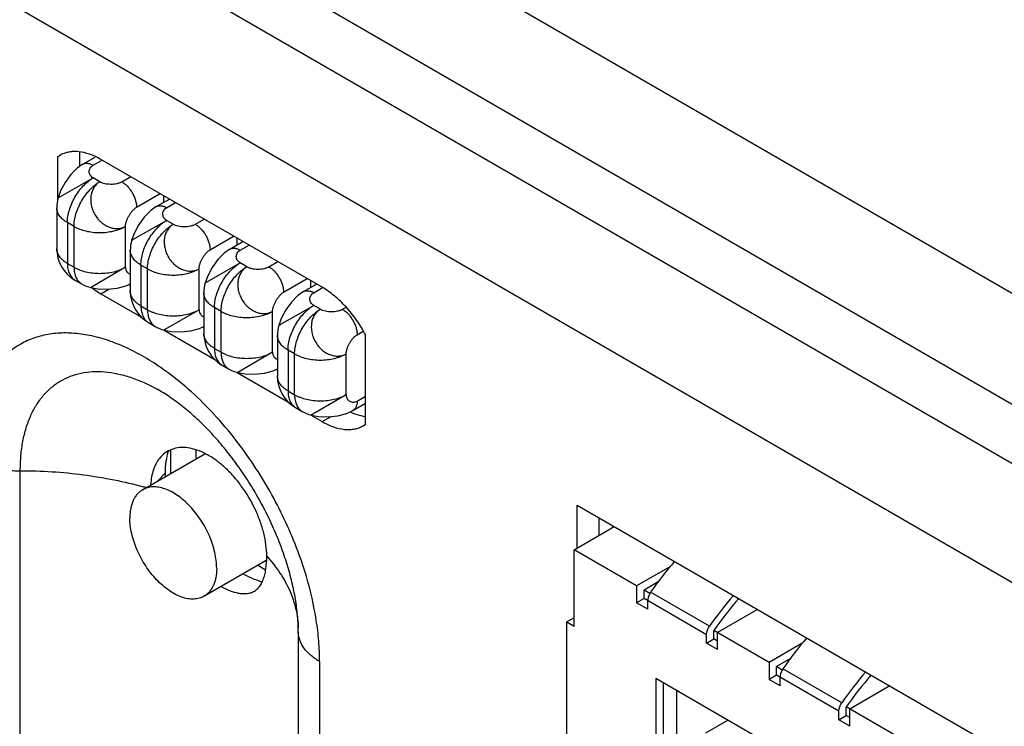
# Model space of a CAD drawing. Header units: inches. Extents: x 0 to 34, y 0 to 22.
# Tile 27 of 157: x 2.332 to 3.042, y 6.747 to 7.256. Entities that reach past the tile are written whole.
import ezdxf

# ---------------------------------------------------------------- set-up
doc = ezdxf.new("R2010")
doc.units = ezdxf.units.IN
doc.header["$LTSCALE"] = 1.87
doc.header["$MEASUREMENT"] = 0
doc.layers.get('0').update_dxf_attribs({"linetype": 'CONTINUOUS'})
doc.layers.add('02___PRT_ALL_AXES', color=7, linetype='CONTINUOUS')

msp = doc.modelspace()

# ---------------------------------------------------------------- linework, layer by layer
at = {"color": 7, "linetype": 'CONTINUOUS'}
for p, q in [((2.2327, 7.52912), (3.73354, 6.66263)), ((2.21245, 7.46098), (3.71329, 6.59449)), ((2.37702, 7.15178), (2.38594, 7.15693)), ((2.38452, 7.15104), (2.39054, 7.15452)), ((2.35924, 7.12749), (2.38452, 7.14186)), ((2.38929, 7.1391), (2.38452, 7.14186)), ((2.4052, 7.1391), (2.41161, 7.1428)), ((2.41581, 7.12073), (2.43283, 7.13055)), ((2.43005, 7.12117), (2.43957, 7.12666)), ((2.43543, 7.12427), (2.43543, 7.12905)), ((2.43755, 7.12042), (2.44396, 7.12412)), ((2.35827, 7.12042), (2.35827, 7.09103)), ((2.36596, 7.10971), (2.36596, 7.08031)), ((2.37073, 7.10695), (2.36596, 7.10971)), ((2.41325, 7.09744), (2.43755, 7.11124)), ((2.44232, 7.10848), (2.43755, 7.11124)), ((2.45823, 7.10848), (2.46465, 7.11218)), ((2.37073, 7.07756), (2.37073, 7.10695)), ((2.40785, 7.07756), (2.40785, 7.10695)), ((2.41227, 7.09686), (2.41325, 7.09744)), ((2.41227, 7.09686), (2.41227, 7.09687)), ((2.46884, 7.09011), (2.48586, 7.09994)), ((2.48308, 7.09055), (2.4926, 7.09604)), ((2.48846, 7.09365), (2.48846, 7.09843)), ((2.4113, 7.0898), (2.4113, 7.06041)), ((2.49058, 7.0898), (2.497, 7.09351)), ((2.36596, 7.08031), (2.37073, 7.07756)), ((2.46628, 7.06682), (2.49058, 7.08062)), ((2.49536, 7.07786), (2.49058, 7.08062)), ((2.51127, 7.07786), (2.51768, 7.08157)), ((2.40785, 7.07756), (2.38375, 7.06341)), ((2.41899, 7.07909), (2.41899, 7.04969)), ((2.42376, 7.07633), (2.41899, 7.07909)), ((2.42376, 7.04694), (2.42376, 7.07633)), ((2.46089, 7.04694), (2.46089, 7.07633)), ((2.37139, 7.06829), (2.37617, 7.06554)), ((2.4653, 7.06625), (2.46628, 7.06682)), ((2.4653, 7.06625), (2.46531, 7.06625)), ((2.52187, 7.05949), (2.53889, 7.06932)), ((2.53612, 7.05993), (2.54564, 7.06542)), ((2.5415, 7.06303), (2.5415, 7.06781)), ((2.38277, 7.06285), (2.38276, 7.06285)), ((2.38375, 7.06341), (2.38277, 7.06285)), ((2.46433, 7.05919), (2.46434, 7.02979)), ((2.54362, 7.05919), (2.54989, 7.06281)), ((2.41899, 7.04969), (2.42376, 7.04694)), ((2.46089, 7.04694), (2.43679, 7.03279)), ((2.47202, 7.04847), (2.47202, 7.01908)), ((2.4768, 7.04571), (2.47202, 7.04847)), ((2.4768, 7.01632), (2.4768, 7.04571)), ((2.51392, 7.01632), (2.51392, 7.04571)), ((2.51932, 7.0362), (2.54362, 7.05)), ((2.54839, 7.04725), (2.54362, 7.05)), ((2.5643, 7.04725), (2.56669, 7.04862)), ((2.42443, 7.03768), (2.4292, 7.03492)), ((2.43679, 7.03279), (2.4358, 7.03223)), ((2.4358, 7.03223), (2.4358, 7.03223)), ((2.51834, 7.03563), (2.51932, 7.0362)), ((2.51834, 7.03563), (2.51834, 7.03563)), ((2.57491, 7.02887), (2.57933, 7.03143)), ((2.51737, 7.02857), (2.51737, 6.99917)), ((2.47202, 7.01908), (2.4768, 7.01632)), ((2.51392, 7.01632), (2.48884, 7.00161)), ((2.52506, 7.01785), (2.52506, 6.98846)), ((2.52983, 7.0151), (2.52506, 7.01785)), ((2.52983, 6.9857), (2.52983, 7.0151)), ((2.56695, 6.9857), (2.56695, 7.0151)), ((2.47746, 7.00706), (2.48223, 7.0043)), ((2.52506, 6.98846), (2.52983, 6.9857)), ((2.56695, 6.9857), (2.54285, 6.97155)), ((2.57491, 6.98111), (2.58106, 6.98466)), ((2.53049, 6.97644), (2.53527, 6.97369)), ((2.5718, 6.97424), (2.58106, 6.97959)), ((2.54187, 6.97099), (2.54186, 6.97099)), ((2.54285, 6.97155), (2.54187, 6.97099)), ((2.44023, 6.94515), (2.43971, 6.94545)), ((2.44023, 6.94584), (2.44023, 6.92878)), ((2.42017, 6.9172), (2.46497, 6.94307)), ((2.74944, 6.88439), (2.74944, 6.89693)), ((2.7314, 6.87397), (2.76031, 6.89066)), ((2.75898, 6.89142), (2.75898, 6.8899)), ((2.7314, 6.81886), (2.7314, 6.87397)), ((2.77648, 6.84795), (2.7314, 6.87397)), ((2.46446, 6.84049), (2.50943, 6.86645)), ((2.50876, 6.85925), (2.50312, 6.86276)), ((2.80084, 6.86201), (2.77648, 6.84795)), ((2.77648, 6.84795), (2.77648, 6.8357)), ((2.79244, 6.85104), (2.78179, 6.84489)), ((2.78179, 6.83876), (2.77648, 6.8357)), ((2.78179, 6.83876), (2.78179, 6.84489)), ((2.78603, 6.84244), (2.78179, 6.84489)), ((2.82686, 6.81274), (2.78179, 6.83876)), ((2.82899, 6.81886), (2.78656, 6.84336)), ((2.78444, 6.83111), (2.77648, 6.8357)), ((2.78444, 6.83111), (2.78444, 6.83723)), ((2.86372, 6.83096), (2.83482, 6.81427)), ((2.7314, 6.82498), (2.7261, 6.82192)), ((2.72611, 6.17893), (2.7261, 6.82192)), ((2.7261, 6.82192), (2.7314, 6.81886)), ((2.82686, 6.80661), (2.82686, 6.81274)), ((2.82686, 6.80661), (2.83217, 6.80968)), ((2.83217, 6.80968), (2.83217, 6.8158)), ((2.87194, 6.79284), (2.83217, 6.8158)), ((2.83482, 6.80814), (2.83217, 6.80968)), ((2.83482, 6.80202), (2.83482, 6.81427)), ((2.83482, 6.80202), (2.82686, 6.80661)), ((2.8963, 6.8069), (2.87194, 6.79284)), ((2.8879, 6.79593), (2.87725, 6.78977)), ((2.87194, 6.79284), (2.87194, 6.78059)), ((2.87725, 6.78365), (2.87725, 6.78977)), ((2.88149, 6.78732), (2.87725, 6.78977)), ((2.92445, 6.76375), (2.88202, 6.78824)), ((2.79027, 6.7812), (2.79027, 6.48236)), ((2.94672, 6.69088), (2.79027, 6.7812)), ((2.87725, 6.78365), (2.87194, 6.78059)), ((2.92232, 6.75762), (2.87725, 6.78365)), ((2.8799, 6.776), (2.8799, 6.78212)), ((2.79558, 6.77814), (2.79558, 6.48542)), ((2.8799, 6.776), (2.87194, 6.78059)), ((2.95918, 6.77584), (2.93028, 6.75916)), ((2.80512, 6.77263), (2.80512, 6.48573)), ((2.92763, 6.75456), (2.92763, 6.76069)), ((3.01248, 6.7117), (2.92763, 6.76069)), ((2.92232, 6.7515), (2.92232, 6.75762)), ((2.92232, 6.7515), (2.92763, 6.75456)), ((2.93028, 6.75303), (2.92763, 6.75456)), ((2.93028, 6.74691), (2.93028, 6.75916)), ((2.82633, 6.74201), (2.84224, 6.75119)), ((2.93028, 6.74691), (2.92232, 6.7515))]:
    msp.add_line(p, q, dxfattribs=at)
at = {"color": 3, "linetype": 'CONTINUOUS'}
for p, q in [((2.06602, 7.50277), (3.68387, 6.56873)), ((2.02889, 7.43848), (3.64675, 6.50443)), ((2.73353, 6.8752), (2.73353, 6.90612)), ((2.73353, 6.90612), (3.04112, 6.72853))]:
    msp.add_line(p, q, dxfattribs=at)
at = {"color": 7, "linetype": 'CONTINUOUS'}
for points in [[(2.37703, 7.15179), (2.37305, 7.149), (2.36841, 7.14432), (2.36429, 7.13858), (2.36106, 7.13247), (2.35924, 7.12749)], [(2.43006, 7.12117), (2.42608, 7.11837), (2.42143, 7.11369), (2.41732, 7.10795), (2.41409, 7.10185), (2.41226, 7.09684)], [(2.48309, 7.09055), (2.47911, 7.08775), (2.47447, 7.08307), (2.47035, 7.07733), (2.46713, 7.07123), (2.4653, 7.06622)], [(2.38274, 7.06285), (2.38799, 7.06194), (2.3949, 7.06168), (2.40193, 7.06238), (2.4083, 7.06406), (2.4113, 7.06545)], [(2.53613, 7.05993), (2.53215, 7.05713), (2.5275, 7.05245), (2.52339, 7.04672), (2.52016, 7.04061), (2.51833, 7.0356)], [(2.43577, 7.03224), (2.44103, 7.03132), (2.44794, 7.03106), (2.45496, 7.03176), (2.46133, 7.03344), (2.46434, 7.03483)], [(2.48883, 7.00161), (2.49406, 7.0007), (2.50099, 7.00044), (2.50801, 7.00114), (2.51438, 7.00282), (2.51737, 7.00421)], [(2.54184, 6.971), (2.54709, 6.97008), (2.554, 6.96982), (2.56103, 6.97052), (2.5674, 6.9722), (2.57181, 6.97425)]]:
    msp.add_lwpolyline(points, dxfattribs=at)
for centre, radius, start, end in [((2.38456, 7.12042), 0.02629, 164.35262, 179.98933), ((2.43755, 7.0898), 0.02625, 164.32978, 180.0006), ((2.38452, 7.09103), 0.02625, 180.00013, 240.00226), ((2.38929, 7.08827), 0.02625, 240.00059, 255.67126), ((2.49058, 7.05919), 0.02625, 164.32978, 180.0006), ((2.43755, 7.06041), 0.02625, 179.99888, 240.00101), ((2.44232, 7.05765), 0.02625, 240.00059, 255.67126), ((2.49058, 7.02979), 0.02625, 179.99888, 240.00101), ((2.54362, 7.02857), 0.02625, 164.32978, 180.0006), ((2.49537, 7.02707), 0.02629, 240.01181, 255.64842), ((2.54362, 6.99917), 0.02625, 179.99888, 240.00101), ((2.54839, 6.99642), 0.02625, 240.00059, 255.67126), ((2.52352, 6.94512), 0.06497, 179.50933, 180.00112), ((2.52976, 6.94522), 0.0712, 180.08034, 184.47595), ((2.99734, 6.69766), 0.25624, 139.04319, 145.34702), ((3.04271, 6.67088), 0.25995, 139.08829, 145.30191), ((3.0318, 6.67789), 0.24264, 138.43723, 145.3633), ((3.0928, 6.64255), 0.25624, 139.04319, 145.34702), ((3.13817, 6.61577), 0.25995, 139.08829, 145.30191), ((3.12726, 6.62278), 0.24264, 138.43723, 145.3633)]:
    msp.add_arc(centre, radius, start, end, dxfattribs=at)
for points, knots in [([(2.37703, 7.15179), (2.37727, 7.15193), (2.37779, 7.15217), (2.37864, 7.15241), (2.37954, 7.1525), (2.38048, 7.15247), (2.38147, 7.1523), (2.38285, 7.1519), (2.38386, 7.15142), (2.38452, 7.15104)], [0, 0, 0, 0, 0.108038, 0.218127, 0.332118, 0.451527, 0.5775, 0.710763, 1, 1, 1, 1]), ([(2.38452, 7.14186), (2.38407, 7.14212), (2.38327, 7.14272), (2.38235, 7.14387), (2.3818, 7.14513), (2.38161, 7.14646), (2.38179, 7.14778), (2.38234, 7.14905), (2.38326, 7.15018), (2.38407, 7.15078), (2.38452, 7.15104)], [0, 0, 0, 0, 0.137953, 0.264655, 0.384248, 0.500322, 0.6162, 0.735342, 0.861721, 1, 1, 1, 1]), ([(2.36596, 7.10971), (2.36596, 7.11042), (2.36602, 7.11189), (2.36639, 7.11492), (2.3673, 7.11883), (2.36901, 7.1235), (2.37131, 7.12805), (2.3741, 7.13231), (2.37728, 7.13613), (2.38021, 7.13887), (2.38266, 7.14071), (2.3839, 7.1415), (2.38452, 7.14186)], [0, 0, 0, 0, 0.055816, 0.114209, 0.237374, 0.366995, 0.499998, 0.633001, 0.762622, 0.885789, 0.944183, 1, 1, 1, 1]), ([(2.37073, 7.10695), (2.37073, 7.10767), (2.37079, 7.10914), (2.37116, 7.11217), (2.37207, 7.11608), (2.37379, 7.12074), (2.37608, 7.12529), (2.37888, 7.12956), (2.38206, 7.13338), (2.38499, 7.13612), (2.38743, 7.13795), (2.38867, 7.13874), (2.38929, 7.1391)], [0, 0, 0, 0, 0.055817, 0.114211, 0.237377, 0.366997, 0.5, 0.633003, 0.762623, 0.885789, 0.944183, 1, 1, 1, 1]), ([(2.38929, 7.1391), (2.38888, 7.13884), (2.38807, 7.13829), (2.38696, 7.13732), (2.38595, 7.13621), (2.38507, 7.13498), (2.38431, 7.13364), (2.38348, 7.1317), (2.38295, 7.12959), (2.38276, 7.12741), (2.38276, 7.126), (2.38283, 7.12486), (2.38294, 7.12371), (2.38315, 7.12226), (2.38349, 7.12082), (2.38384, 7.11969), (2.38425, 7.11856), (2.38485, 7.11719), (2.38571, 7.1156), (2.38666, 7.11406), (2.38755, 7.11285), (2.38832, 7.11193), (2.38912, 7.11106), (2.3902, 7.11005), (2.39157, 7.10896), (2.39299, 7.10798), (2.39446, 7.10714), (2.39646, 7.10622), (2.39903, 7.10548), (2.40215, 7.10527), (2.40467, 7.10565), (2.40654, 7.10628), (2.40743, 7.10671), (2.40785, 7.10695)], [0, 0, 0, 0, 0.027735, 0.055801, 0.084186, 0.112956, 0.14222, 0.172066, 0.233418, 0.265006, 0.297252, 0.313624, 0.330146, 0.363542, 0.397284, 0.414264, 0.431314, 0.465604, 0.500068, 0.534528, 0.568815, 0.585866, 0.602849, 0.636593, 0.669981, 0.702862, 0.735118, 0.766729, 0.828086, 0.887059, 0.944051, 0.972108, 1, 1, 1, 1]), ([(2.38929, 7.1391), (2.38955, 7.13896), (2.39009, 7.13871), (2.39129, 7.13826), (2.39295, 7.13785), (2.39507, 7.13755), (2.39729, 7.13744), (2.3995, 7.13753), (2.40129, 7.13778), (2.40264, 7.13808), (2.40357, 7.13836), (2.40442, 7.13869), (2.40495, 7.13896), (2.4052, 7.1391)], [0, 0, 0, 0, 0.053135, 0.109967, 0.233095, 0.365513, 0.502506, 0.639103, 0.770382, 0.832613, 0.891878, 0.947766, 1, 1, 1, 1]), ([(2.4052, 7.1391), (2.40593, 7.13868), (2.40736, 7.13768), (2.40933, 7.13583), (2.41115, 7.13365), (2.41275, 7.13121), (2.41406, 7.12861), (2.41504, 7.12594), (2.41565, 7.12331), (2.41581, 7.12157), (2.41581, 7.12073)], [0, 0, 0, 0, 0.114154, 0.237325, 0.366975, 0.5, 0.633024, 0.762674, 0.885845, 1, 1, 1, 1]), ([(2.36596, 7.10971), (2.36537, 7.11005), (2.36424, 7.11076), (2.3627, 7.11195), (2.36137, 7.11323), (2.36025, 7.11458), (2.35938, 7.11598), (2.35874, 7.11743), (2.35835, 7.11892), (2.35827, 7.11992), (2.35827, 7.12042)], [0, 0, 0, 0, 0.148479, 0.289471, 0.42275, 0.548657, 0.667995, 0.781932, 0.891988, 1, 1, 1, 1]), ([(2.40785, 7.10695), (2.40786, 7.10724), (2.4079, 7.10783), (2.40804, 7.10874), (2.40827, 7.1097), (2.40868, 7.11103), (2.40936, 7.11271), (2.41039, 7.11469), (2.41158, 7.11657), (2.4127, 7.118), (2.41364, 7.11901), (2.41435, 7.11968), (2.41507, 7.12026), (2.41556, 7.12059), (2.41581, 7.12073)], [0, 0, 0, 0, 0.052566, 0.108908, 0.168689, 0.23145, 0.36368, 0.500875, 0.637934, 0.769771, 0.832258, 0.891728, 0.947745, 1, 1, 1, 1]), ([(2.43006, 7.12117), (2.43031, 7.12131), (2.43083, 7.12155), (2.43167, 7.12179), (2.43257, 7.12189), (2.43352, 7.12185), (2.4345, 7.12169), (2.43588, 7.12128), (2.43689, 7.1208), (2.43755, 7.12042)], [0, 0, 0, 0, 0.108037, 0.218127, 0.332118, 0.451527, 0.577501, 0.710764, 1, 1, 1, 1]), ([(2.43755, 7.11124), (2.43711, 7.11151), (2.43632, 7.11212), (2.43542, 7.11327), (2.43487, 7.11453), (2.43468, 7.11585), (2.43485, 7.11718), (2.43538, 7.11843), (2.43629, 7.11957), (2.4371, 7.12016), (2.43755, 7.12042)], [0, 0, 0, 0, 0.137503, 0.264517, 0.384599, 0.500932, 0.616691, 0.735456, 0.861529, 1, 1, 1, 1]), ([(2.41899, 7.07909), (2.41899, 7.0798), (2.41905, 7.08127), (2.41942, 7.08431), (2.42033, 7.08821), (2.42205, 7.09288), (2.42434, 7.09743), (2.42714, 7.10169), (2.43032, 7.10551), (2.43325, 7.10825), (2.43569, 7.11009), (2.43693, 7.11088), (2.43755, 7.11124)], [0, 0, 0, 0, 0.055817, 0.114211, 0.237377, 0.366997, 0.5, 0.633003, 0.762623, 0.885789, 0.944183, 1, 1, 1, 1]), ([(2.42376, 7.07633), (2.42376, 7.07705), (2.42383, 7.07852), (2.42419, 7.08155), (2.4251, 7.08546), (2.42682, 7.09012), (2.42912, 7.09467), (2.43191, 7.09894), (2.43509, 7.10276), (2.43802, 7.1055), (2.44046, 7.10733), (2.4417, 7.10812), (2.44232, 7.10848)], [0, 0, 0, 0, 0.055817, 0.114211, 0.237377, 0.366997, 0.5, 0.633003, 0.762623, 0.885789, 0.944183, 1, 1, 1, 1]), ([(2.44232, 7.10848), (2.44191, 7.10823), (2.44111, 7.10767), (2.43999, 7.1067), (2.43899, 7.10559), (2.4381, 7.10436), (2.43735, 7.10302), (2.43651, 7.10108), (2.43598, 7.09898), (2.43579, 7.09679), (2.43579, 7.09538), (2.43586, 7.09425), (2.43597, 7.09309), (2.43618, 7.09164), (2.43652, 7.0902), (2.43687, 7.08907), (2.43728, 7.08795), (2.43789, 7.08657), (2.43874, 7.08498), (2.43969, 7.08344), (2.44058, 7.08223), (2.44135, 7.08131), (2.44216, 7.08044), (2.44323, 7.07943), (2.4446, 7.07834), (2.44602, 7.07736), (2.44749, 7.07652), (2.44949, 7.0756), (2.45207, 7.07487), (2.45518, 7.07465), (2.4577, 7.07503), (2.45958, 7.07567), (2.46046, 7.07609), (2.46089, 7.07633)], [0, 0, 0, 0, 0.027735, 0.055801, 0.084186, 0.112956, 0.14222, 0.172066, 0.233418, 0.265006, 0.297252, 0.313624, 0.330146, 0.363542, 0.397284, 0.414264, 0.431314, 0.465604, 0.500068, 0.534528, 0.568815, 0.585866, 0.602849, 0.636593, 0.669981, 0.702862, 0.735118, 0.766729, 0.828086, 0.887059, 0.944051, 0.972108, 1, 1, 1, 1]), ([(2.44232, 7.10848), (2.44258, 7.10834), (2.44312, 7.10809), (2.44432, 7.10764), (2.44598, 7.10723), (2.44811, 7.10693), (2.45032, 7.10683), (2.45254, 7.10692), (2.45433, 7.10716), (2.45567, 7.10747), (2.4566, 7.10774), (2.45746, 7.10807), (2.45799, 7.10834), (2.45823, 7.10848)], [0, 0, 0, 0, 0.053135, 0.109967, 0.233095, 0.365513, 0.502506, 0.639103, 0.770382, 0.832613, 0.891878, 0.947766, 1, 1, 1, 1]), ([(2.45823, 7.10848), (2.45896, 7.10806), (2.46039, 7.10706), (2.46237, 7.10521), (2.46419, 7.10303), (2.46578, 7.10059), (2.46709, 7.09799), (2.46808, 7.09533), (2.46869, 7.09269), (2.46884, 7.09095), (2.46884, 7.09011)], [0, 0, 0, 0, 0.114154, 0.237325, 0.366975, 0.5, 0.633024, 0.762674, 0.885845, 1, 1, 1, 1]), ([(2.37073, 7.10695), (2.37135, 7.10659), (2.37266, 7.10591), (2.37546, 7.10471), (2.3793, 7.10355), (2.3842, 7.1027), (2.38929, 7.10241), (2.39438, 7.1027), (2.39928, 7.10355), (2.40312, 7.10471), (2.40593, 7.10591), (2.40723, 7.10659), (2.40785, 7.10695)], [0, 0, 0, 0, 0.055816, 0.114208, 0.237374, 0.366994, 0.499998, 0.633001, 0.762622, 0.885789, 0.944183, 1, 1, 1, 1]), ([(2.36596, 7.08031), (2.36537, 7.08065), (2.36424, 7.08137), (2.3627, 7.08256), (2.36137, 7.08384), (2.36025, 7.08518), (2.35938, 7.08659), (2.35874, 7.08804), (2.35835, 7.08953), (2.35827, 7.09053), (2.35827, 7.09103)], [0, 0, 0, 0, 0.148479, 0.289471, 0.42275, 0.548657, 0.667995, 0.781932, 0.891988, 1, 1, 1, 1]), ([(2.41899, 7.07909), (2.4184, 7.07943), (2.41727, 7.08014), (2.41573, 7.08134), (2.4144, 7.08261), (2.41329, 7.08396), (2.41241, 7.08536), (2.41177, 7.08682), (2.41139, 7.0883), (2.4113, 7.08931), (2.4113, 7.0898)], [0, 0, 0, 0, 0.148479, 0.289468, 0.422745, 0.548653, 0.667992, 0.781931, 0.891987, 1, 1, 1, 1]), ([(2.46089, 7.07633), (2.46089, 7.07662), (2.46093, 7.07721), (2.46108, 7.07813), (2.4613, 7.07908), (2.46171, 7.08041), (2.4624, 7.0821), (2.46342, 7.08407), (2.46461, 7.08595), (2.46573, 7.08738), (2.46668, 7.0884), (2.46738, 7.08906), (2.4681, 7.08964), (2.46859, 7.08997), (2.46884, 7.09011)], [0, 0, 0, 0, 0.052566, 0.108908, 0.168689, 0.23145, 0.36368, 0.500875, 0.637934, 0.769771, 0.832258, 0.891728, 0.947745, 1, 1, 1, 1]), ([(2.48309, 7.09055), (2.48334, 7.09069), (2.48386, 7.09094), (2.48471, 7.09117), (2.4856, 7.09127), (2.48655, 7.09123), (2.48753, 7.09107), (2.48892, 7.09066), (2.48993, 7.09018), (2.49058, 7.0898)], [0, 0, 0, 0, 0.108037, 0.218127, 0.332118, 0.451527, 0.577501, 0.710764, 1, 1, 1, 1]), ([(2.49058, 7.08062), (2.49015, 7.08089), (2.48936, 7.08151), (2.48846, 7.08265), (2.48791, 7.08391), (2.48771, 7.08524), (2.48788, 7.08656), (2.48842, 7.08782), (2.48933, 7.08895), (2.49014, 7.08955), (2.49058, 7.0898)], [0, 0, 0, 0, 0.137503, 0.264517, 0.384599, 0.500932, 0.616691, 0.735456, 0.861529, 1, 1, 1, 1]), ([(2.36596, 7.08031), (2.36596, 7.07963), (2.36601, 7.0783), (2.36627, 7.07637), (2.36671, 7.07457), (2.36732, 7.07294), (2.3681, 7.07147), (2.36904, 7.0702), (2.37014, 7.06912), (2.37096, 7.06854), (2.37139, 7.06829)], [0, 0, 0, 0, 0.148479, 0.289468, 0.422744, 0.548653, 0.667992, 0.78193, 0.891987, 1, 1, 1, 1]), ([(2.47202, 7.04847), (2.47202, 7.04919), (2.47209, 7.05066), (2.47245, 7.05369), (2.47336, 7.0576), (2.47508, 7.06226), (2.47738, 7.06681), (2.48017, 7.07108), (2.48335, 7.07489), (2.48628, 7.07764), (2.48872, 7.07947), (2.48996, 7.08026), (2.49058, 7.08062)], [0, 0, 0, 0, 0.055817, 0.114211, 0.237377, 0.366997, 0.5, 0.633003, 0.762623, 0.885789, 0.944183, 1, 1, 1, 1]), ([(2.37073, 7.07756), (2.37135, 7.0772), (2.37266, 7.07652), (2.37546, 7.07532), (2.3793, 7.07415), (2.3842, 7.07331), (2.38929, 7.07302), (2.39438, 7.07331), (2.39928, 7.07415), (2.40312, 7.07532), (2.40593, 7.07652), (2.40723, 7.0772), (2.40785, 7.07756)], [0, 0, 0, 0, 0.055817, 0.11421, 0.237377, 0.366997, 0.5, 0.633003, 0.762623, 0.885789, 0.944183, 1, 1, 1, 1]), ([(2.37073, 7.07756), (2.37073, 7.07687), (2.37079, 7.07554), (2.37105, 7.07361), (2.37149, 7.07182), (2.3721, 7.07018), (2.37288, 7.06872), (2.37382, 7.06744), (2.37491, 7.06636), (2.37574, 7.06579), (2.37617, 7.06554)], [0, 0, 0, 0, 0.148479, 0.289468, 0.422744, 0.548653, 0.667992, 0.78193, 0.891987, 1, 1, 1, 1]), ([(2.40785, 7.07756), (2.40787, 7.07695), (2.40805, 7.0758), (2.40868, 7.0745), (2.40935, 7.07366), (2.40993, 7.07314), (2.41058, 7.07271), (2.41105, 7.0725), (2.41129, 7.07242)], [0, 0, 0, 0, 0.275302, 0.527198, 0.647786, 0.766051, 0.883078, 1, 1, 1, 1]), ([(2.42376, 7.07633), (2.42438, 7.07597), (2.42569, 7.07529), (2.4285, 7.0741), (2.43234, 7.07293), (2.43724, 7.07208), (2.44232, 7.0718), (2.44741, 7.07208), (2.45231, 7.07293), (2.45615, 7.0741), (2.45896, 7.07529), (2.46026, 7.07597), (2.46089, 7.07633)], [0, 0, 0, 0, 0.055816, 0.114208, 0.237374, 0.366994, 0.499998, 0.633001, 0.762622, 0.885789, 0.944183, 1, 1, 1, 1]), ([(2.4768, 7.04571), (2.4768, 7.04643), (2.47686, 7.0479), (2.47723, 7.05093), (2.47814, 7.05484), (2.47985, 7.05951), (2.48215, 7.06406), (2.48494, 7.06832), (2.48812, 7.07214), (2.49105, 7.07488), (2.4935, 7.07671), (2.49474, 7.0775), (2.49536, 7.07786)], [0, 0, 0, 0, 0.055816, 0.114209, 0.237374, 0.366995, 0.499998, 0.633001, 0.762622, 0.885789, 0.944183, 1, 1, 1, 1]), ([(2.49536, 7.07786), (2.49494, 7.07762), (2.49413, 7.07706), (2.49264, 7.07576), (2.49105, 7.07377), (2.48968, 7.07096), (2.48903, 7.06836), (2.48882, 7.06617), (2.48882, 7.06448), (2.48895, 7.06276), (2.48921, 7.06102), (2.48955, 7.05959), (2.48991, 7.05846), (2.49031, 7.05733), (2.49092, 7.05596), (2.49177, 7.05436), (2.49272, 7.05282), (2.49361, 7.05161), (2.49438, 7.05069), (2.49519, 7.04982), (2.49627, 7.04882), (2.49741, 7.04791), (2.49836, 7.04723), (2.49931, 7.04661), (2.50053, 7.0459), (2.50252, 7.04498), (2.5046, 7.04438), (2.5067, 7.04413), (2.50824, 7.04412), (2.50975, 7.04427), (2.51121, 7.04459), (2.51261, 7.04507), (2.51349, 7.04548), (2.51392, 7.04571)], [0, 0, 0, 0, 0.027892, 0.055949, 0.11294, 0.171913, 0.233271, 0.264881, 0.297137, 0.330019, 0.363407, 0.397151, 0.414134, 0.431185, 0.465471, 0.499932, 0.534396, 0.568686, 0.585736, 0.602716, 0.636458, 0.669854, 0.686376, 0.702748, 0.734994, 0.766582, 0.827934, 0.857779, 0.887044, 0.915814, 0.944199, 0.972265, 1, 1, 1, 1]), ([(2.49536, 7.07786), (2.49561, 7.07772), (2.49614, 7.07746), (2.49701, 7.07713), (2.49794, 7.07685), (2.4993, 7.07654), (2.50111, 7.07629), (2.50333, 7.07619), (2.50555, 7.07628), (2.50735, 7.07653), (2.5087, 7.07684), (2.50963, 7.07712), (2.51049, 7.07746), (2.51102, 7.07772), (2.51127, 7.07786)], [0, 0, 0, 0, 0.052566, 0.108908, 0.168688, 0.231449, 0.363679, 0.500875, 0.637934, 0.769771, 0.832258, 0.891728, 0.947745, 1, 1, 1, 1]), ([(2.51127, 7.07786), (2.51199, 7.07744), (2.51343, 7.07644), (2.5154, 7.07459), (2.51722, 7.07241), (2.51882, 7.06997), (2.52013, 7.06737), (2.52111, 7.06471), (2.52172, 7.06208), (2.52187, 7.06033), (2.52187, 7.05949)], [0, 0, 0, 0, 0.114154, 0.237325, 0.366975, 0.5, 0.633024, 0.762674, 0.885845, 1, 1, 1, 1]), ([(2.41899, 7.04969), (2.4184, 7.05003), (2.41727, 7.05075), (2.41573, 7.05194), (2.4144, 7.05322), (2.41329, 7.05456), (2.41241, 7.05597), (2.41177, 7.05742), (2.41139, 7.05891), (2.4113, 7.05991), (2.4113, 7.06041)], [0, 0, 0, 0, 0.148479, 0.289468, 0.422745, 0.548653, 0.667992, 0.781931, 0.891987, 1, 1, 1, 1]), ([(2.47202, 7.04847), (2.47143, 7.04881), (2.47031, 7.04953), (2.46876, 7.05072), (2.46743, 7.05199), (2.46632, 7.05334), (2.46544, 7.05475), (2.46481, 7.0562), (2.46442, 7.05768), (2.46434, 7.05869), (2.46434, 7.05919)], [0, 0, 0, 0, 0.148479, 0.289468, 0.422745, 0.548653, 0.667992, 0.781931, 0.891987, 1, 1, 1, 1]), ([(2.51392, 7.04571), (2.51393, 7.046), (2.51398, 7.0466), (2.51419, 7.04786), (2.51466, 7.04951), (2.51547, 7.0515), (2.51649, 7.05347), (2.51767, 7.05534), (2.51878, 7.05677), (2.51972, 7.05778), (2.52042, 7.05845), (2.52113, 7.05902), (2.52163, 7.05935), (2.52187, 7.05949)], [0, 0, 0, 0, 0.053136, 0.109967, 0.233096, 0.365514, 0.502507, 0.639103, 0.770383, 0.832613, 0.891878, 0.947766, 1, 1, 1, 1]), ([(2.53613, 7.05993), (2.53637, 7.06008), (2.53689, 7.06032), (2.53774, 7.06055), (2.53864, 7.06065), (2.53958, 7.06062), (2.54057, 7.06045), (2.54195, 7.06005), (2.54296, 7.05957), (2.54362, 7.05919)], [0, 0, 0, 0, 0.108037, 0.218127, 0.332118, 0.451527, 0.577501, 0.710764, 1, 1, 1, 1]), ([(2.54362, 7.05), (2.54318, 7.05027), (2.54239, 7.05089), (2.54149, 7.05203), (2.54094, 7.0533), (2.54075, 7.05462), (2.54091, 7.05594), (2.54145, 7.0572), (2.54236, 7.05833), (2.54317, 7.05893), (2.54362, 7.05919)], [0, 0, 0, 0, 0.137503, 0.264517, 0.384599, 0.500932, 0.616691, 0.735456, 0.861529, 1, 1, 1, 1]), ([(2.41899, 7.04969), (2.41899, 7.04901), (2.41905, 7.04768), (2.41931, 7.04575), (2.41975, 7.04396), (2.42036, 7.04232), (2.42114, 7.04086), (2.42208, 7.03958), (2.42317, 7.0385), (2.424, 7.03793), (2.42443, 7.03768)], [0, 0, 0, 0, 0.148479, 0.289471, 0.422749, 0.548657, 0.667994, 0.781932, 0.891987, 1, 1, 1, 1]), ([(2.42376, 7.04694), (2.42376, 7.04625), (2.42382, 7.04492), (2.42408, 7.04299), (2.42452, 7.0412), (2.42513, 7.03956), (2.42591, 7.0381), (2.42685, 7.03682), (2.42794, 7.03575), (2.42877, 7.03517), (2.4292, 7.03492)], [0, 0, 0, 0, 0.148479, 0.289468, 0.422744, 0.548653, 0.667992, 0.78193, 0.891987, 1, 1, 1, 1]), ([(2.42376, 7.04694), (2.42438, 7.04658), (2.42569, 7.0459), (2.4285, 7.0447), (2.43234, 7.04353), (2.43724, 7.04269), (2.44233, 7.0424), (2.44741, 7.04269), (2.45231, 7.04354), (2.45615, 7.0447), (2.45896, 7.0459), (2.46027, 7.04658), (2.46089, 7.04694)], [0, 0, 0, 0, 0.055817, 0.11421, 0.237377, 0.366997, 0.5, 0.633003, 0.762623, 0.885789, 0.944183, 1, 1, 1, 1]), ([(2.46089, 7.04694), (2.4609, 7.04634), (2.46109, 7.04518), (2.46171, 7.04388), (2.46239, 7.04304), (2.46297, 7.04252), (2.46361, 7.0421), (2.46408, 7.04189), (2.46432, 7.0418)], [0, 0, 0, 0, 0.275302, 0.527198, 0.647786, 0.766051, 0.883078, 1, 1, 1, 1]), ([(2.4768, 7.04571), (2.47742, 7.04535), (2.47872, 7.04468), (2.48153, 7.04348), (2.48537, 7.04231), (2.49027, 7.04146), (2.49536, 7.04118), (2.50045, 7.04146), (2.50534, 7.04231), (2.50919, 7.04348), (2.51199, 7.04468), (2.5133, 7.04536), (2.51392, 7.04571)], [0, 0, 0, 0, 0.055817, 0.11421, 0.237377, 0.366997, 0.5, 0.633003, 0.762623, 0.885789, 0.944183, 1, 1, 1, 1]), ([(2.52506, 7.01785), (2.52506, 7.01857), (2.52512, 7.02004), (2.52549, 7.02307), (2.5264, 7.02698), (2.52811, 7.03164), (2.53041, 7.03619), (2.5332, 7.04046), (2.53638, 7.04428), (2.53931, 7.04702), (2.54176, 7.04885), (2.543, 7.04964), (2.54362, 7.05)], [0, 0, 0, 0, 0.055817, 0.114211, 0.237377, 0.366997, 0.5, 0.633003, 0.762623, 0.885789, 0.944183, 1, 1, 1, 1]), ([(2.52983, 7.0151), (2.52983, 7.01581), (2.52989, 7.01728), (2.53026, 7.02031), (2.53117, 7.02422), (2.53289, 7.02889), (2.53518, 7.03344), (2.53797, 7.0377), (2.54116, 7.04152), (2.54409, 7.04426), (2.54653, 7.0461), (2.54777, 7.04689), (2.54839, 7.04725)], [0, 0, 0, 0, 0.055817, 0.114211, 0.237377, 0.366997, 0.5, 0.633003, 0.762623, 0.885789, 0.944183, 1, 1, 1, 1]), ([(2.54839, 7.04725), (2.54798, 7.04699), (2.54717, 7.04643), (2.54606, 7.04546), (2.54505, 7.04436), (2.54417, 7.04313), (2.54341, 7.04178), (2.54258, 7.03984), (2.54205, 7.03774), (2.54186, 7.03555), (2.54186, 7.03415), (2.54193, 7.03301), (2.54204, 7.03185), (2.54225, 7.0304), (2.54259, 7.02897), (2.54294, 7.02784), (2.54334, 7.02671), (2.54395, 7.02533), (2.54481, 7.02374), (2.54576, 7.02221), (2.54665, 7.02099), (2.54742, 7.02008), (2.54822, 7.01921), (2.5493, 7.01819), (2.55067, 7.0171), (2.55209, 7.01613), (2.55356, 7.01528), (2.55555, 7.01437), (2.55813, 7.01363), (2.56125, 7.01341), (2.56377, 7.01379), (2.56564, 7.01443), (2.56653, 7.01486), (2.56695, 7.0151)], [0, 0, 0, 0, 0.027735, 0.055801, 0.084186, 0.112956, 0.14222, 0.172066, 0.233418, 0.265006, 0.297252, 0.313624, 0.330146, 0.363542, 0.397284, 0.414264, 0.431314, 0.465604, 0.500068, 0.534528, 0.568815, 0.585866, 0.602849, 0.636593, 0.669981, 0.702862, 0.735118, 0.766729, 0.828086, 0.887059, 0.944051, 0.972108, 1, 1, 1, 1]), ([(2.54839, 7.04725), (2.54865, 7.04711), (2.54919, 7.04685), (2.55039, 7.04641), (2.55205, 7.04599), (2.55417, 7.04569), (2.55639, 7.04559), (2.5586, 7.04568), (2.56039, 7.04592), (2.56174, 7.04623), (2.56267, 7.04651), (2.56352, 7.04684), (2.56405, 7.0471), (2.5643, 7.04725)], [0, 0, 0, 0, 0.053135, 0.109967, 0.233095, 0.365513, 0.502506, 0.639103, 0.770382, 0.832613, 0.891878, 0.947766, 1, 1, 1, 1]), ([(2.5643, 7.04725), (2.56503, 7.04683), (2.56646, 7.04582), (2.56843, 7.04397), (2.57025, 7.04179), (2.57185, 7.03936), (2.57316, 7.03676), (2.57414, 7.03409), (2.57475, 7.03146), (2.57491, 7.02971), (2.57491, 7.02887)], [0, 0, 0, 0, 0.114154, 0.237325, 0.366975, 0.5, 0.633024, 0.762674, 0.885845, 1, 1, 1, 1]), ([(2.47202, 7.01908), (2.47143, 7.01942), (2.47031, 7.02013), (2.46876, 7.02132), (2.46743, 7.0226), (2.46632, 7.02395), (2.46544, 7.02535), (2.46481, 7.0268), (2.46442, 7.02829), (2.46434, 7.02929), (2.46434, 7.02979)], [0, 0, 0, 0, 0.148479, 0.289468, 0.422745, 0.548653, 0.667992, 0.781931, 0.891987, 1, 1, 1, 1]), ([(2.52506, 7.01785), (2.52447, 7.01819), (2.52334, 7.01891), (2.5218, 7.0201), (2.52047, 7.02137), (2.51935, 7.02272), (2.51848, 7.02413), (2.51784, 7.02558), (2.51745, 7.02707), (2.51737, 7.02807), (2.51737, 7.02857)], [0, 0, 0, 0, 0.148479, 0.289468, 0.422745, 0.548653, 0.667992, 0.781931, 0.891987, 1, 1, 1, 1]), ([(2.56695, 7.0151), (2.56696, 7.01538), (2.567, 7.01598), (2.56714, 7.01689), (2.56737, 7.01784), (2.56778, 7.01917), (2.56846, 7.02086), (2.56949, 7.02284), (2.57068, 7.02471), (2.5718, 7.02614), (2.57274, 7.02716), (2.57345, 7.02783), (2.57417, 7.0284), (2.57466, 7.02873), (2.57491, 7.02887)], [0, 0, 0, 0, 0.052566, 0.108908, 0.168689, 0.23145, 0.36368, 0.500875, 0.637934, 0.769771, 0.832258, 0.891728, 0.947745, 1, 1, 1, 1]), ([(2.47202, 7.01908), (2.47202, 7.01839), (2.47208, 7.01706), (2.47234, 7.01513), (2.47278, 7.01334), (2.47339, 7.0117), (2.47417, 7.01024), (2.47511, 7.00896), (2.4762, 7.00788), (2.47703, 7.00731), (2.47746, 7.00706)], [0, 0, 0, 0, 0.148479, 0.289471, 0.422749, 0.548657, 0.667994, 0.781932, 0.891987, 1, 1, 1, 1]), ([(2.4768, 7.01632), (2.47742, 7.01596), (2.47872, 7.01528), (2.48153, 7.01408), (2.48537, 7.01292), (2.49027, 7.01207), (2.49536, 7.01178), (2.50045, 7.01207), (2.50535, 7.01292), (2.50919, 7.01408), (2.51199, 7.01528), (2.5133, 7.01596), (2.51392, 7.01632)], [0, 0, 0, 0, 0.055816, 0.114208, 0.237374, 0.366994, 0.499998, 0.633001, 0.762622, 0.885789, 0.944183, 1, 1, 1, 1]), ([(2.4768, 7.01632), (2.4768, 7.01553), (2.47689, 7.01366), (2.47741, 7.01083), (2.47819, 7.00888), (2.47867, 7.00802)], [0, 0, 0, 0, 0.27424, 0.654896, 1, 1, 1, 1]), ([(2.51392, 7.01632), (2.51392, 7.01601), (2.51397, 7.0154), (2.51417, 7.01452), (2.51448, 7.01373), (2.51489, 7.01301), (2.51539, 7.01239), (2.51598, 7.01187), (2.51664, 7.01145), (2.51711, 7.01124), (2.51736, 7.01116)], [0, 0, 0, 0, 0.142213, 0.276614, 0.404803, 0.528246, 0.648278, 0.766135, 0.882988, 1, 1, 1, 1]), ([(2.52983, 7.0151), (2.53045, 7.01474), (2.53176, 7.01406), (2.53456, 7.01286), (2.5384, 7.01169), (2.5433, 7.01085), (2.54839, 7.01056), (2.55348, 7.01085), (2.55838, 7.01169), (2.56222, 7.01286), (2.56503, 7.01406), (2.56633, 7.01474), (2.56695, 7.0151)], [0, 0, 0, 0, 0.055816, 0.114208, 0.237374, 0.366994, 0.499998, 0.633001, 0.762622, 0.885789, 0.944183, 1, 1, 1, 1]), ([(2.47867, 7.00802), (2.47889, 7.00762), (2.47937, 7.00687), (2.48022, 7.00586), (2.48117, 7.00499), (2.48187, 7.00451), (2.48223, 7.0043)], [0, 0, 0, 0, 0.260749, 0.512505, 0.7579, 1, 1, 1, 1]), ([(2.52506, 6.98846), (2.52447, 6.9888), (2.52334, 6.98951), (2.5218, 6.99071), (2.52047, 6.99198), (2.51935, 6.99333), (2.51848, 6.99473), (2.51784, 6.99619), (2.51745, 6.99767), (2.51737, 6.99868), (2.51737, 6.99917)], [0, 0, 0, 0, 0.148479, 0.289468, 0.422745, 0.548653, 0.667992, 0.781931, 0.891987, 1, 1, 1, 1]), ([(2.52506, 6.98846), (2.52506, 6.98777), (2.52511, 6.98644), (2.52537, 6.98451), (2.52581, 6.98272), (2.52642, 6.98108), (2.5272, 6.97962), (2.52814, 6.97834), (2.52924, 6.97727), (2.53006, 6.97669), (2.53049, 6.97644)], [0, 0, 0, 0, 0.148479, 0.289471, 0.422749, 0.548657, 0.667994, 0.781932, 0.891987, 1, 1, 1, 1]), ([(2.52983, 6.9857), (2.53045, 6.98534), (2.53176, 6.98466), (2.53456, 6.98347), (2.5384, 6.9823), (2.5433, 6.98145), (2.54839, 6.98117), (2.55348, 6.98145), (2.55838, 6.9823), (2.56222, 6.98347), (2.56503, 6.98466), (2.56633, 6.98534), (2.56695, 6.9857)], [0, 0, 0, 0, 0.055817, 0.11421, 0.237377, 0.366997, 0.5, 0.633003, 0.762623, 0.885789, 0.944183, 1, 1, 1, 1]), ([(2.52983, 6.9857), (2.52983, 6.98502), (2.52989, 6.98369), (2.53015, 6.98176), (2.53059, 6.97996), (2.5312, 6.97833), (2.53198, 6.97686), (2.53292, 6.97559), (2.53401, 6.97451), (2.53484, 6.97393), (2.53527, 6.97369)], [0, 0, 0, 0, 0.148479, 0.289468, 0.422744, 0.548653, 0.667992, 0.78193, 0.891987, 1, 1, 1, 1]), ([(2.56695, 6.9857), (2.56697, 6.98519), (2.56711, 6.98419), (2.56765, 6.98284), (2.56847, 6.98174), (2.56952, 6.98091), (2.57074, 6.98039), (2.5721, 6.98023), (2.57354, 6.98045), (2.57446, 6.98085), (2.57491, 6.98111)], [0, 0, 0, 0, 0.137503, 0.264517, 0.384599, 0.500933, 0.616692, 0.735457, 0.86153, 1, 1, 1, 1]), ([(2.57491, 6.98111), (2.57491, 6.98035), (2.57482, 6.97924), (2.57448, 6.97783), (2.57413, 6.9769), (2.57369, 6.97606), (2.57315, 6.97534), (2.57253, 6.97472), (2.57206, 6.97439), (2.57181, 6.97425)], [0, 0, 0, 0, 0.289236, 0.422499, 0.548473, 0.667882, 0.781873, 0.891963, 1, 1, 1, 1]), ([(2.42017, 6.9172), (2.41944, 6.91679), (2.41805, 6.91581), (2.4162, 6.914), (2.41462, 6.91184), (2.4133, 6.90937), (2.41227, 6.90661), (2.41153, 6.90359), (2.41109, 6.90033), (2.411, 6.89808), (2.411, 6.89693)], [0, 0, 0, 0, 0.108012, 0.218061, 0.332003, 0.45136, 0.577264, 0.710494, 0.851458, 1, 1, 1, 1]), ([(2.47363, 6.86077), (2.47363, 6.8626), (2.47339, 6.8664), (2.47236, 6.87216), (2.4707, 6.87806), (2.46843, 6.88398), (2.4656, 6.88979), (2.46227, 6.89536), (2.45852, 6.90059), (2.45443, 6.90535), (2.45007, 6.90954), (2.44555, 6.91308), (2.44095, 6.91589), (2.43637, 6.91792), (2.43191, 6.9191), (2.42829, 6.91937), (2.42557, 6.91911), (2.42366, 6.91871), (2.42185, 6.91808), (2.42071, 6.91752), (2.42017, 6.9172)], [0, 0, 0, 0, 0.062377, 0.128726, 0.198314, 0.270291, 0.343668, 0.4174, 0.490424, 0.561711, 0.630308, 0.695396, 0.756344, 0.812781, 0.864682, 0.912457, 0.935102, 0.957108, 0.978668, 1, 1, 1, 1]), ([(2.46446, 6.84049), (2.46392, 6.84018), (2.46278, 6.83961), (2.46097, 6.83899), (2.45906, 6.83858), (2.45634, 6.83832), (2.45272, 6.83859), (2.44826, 6.83978), (2.44368, 6.8418), (2.43908, 6.84461), (2.43456, 6.84815), (2.43021, 6.85235), (2.42611, 6.85711), (2.42236, 6.86233), (2.41903, 6.86791), (2.41621, 6.87371), (2.41394, 6.87963), (2.41227, 6.88554), (2.41125, 6.8913), (2.411, 6.89509), (2.411, 6.89693)], [0, 0, 0, 0, 0.021332, 0.042892, 0.064898, 0.087543, 0.135318, 0.187219, 0.243656, 0.304604, 0.369692, 0.438289, 0.509576, 0.5826, 0.656332, 0.729709, 0.801686, 0.871274, 0.937623, 1, 1, 1, 1]), ([(2.47363, 6.86077), (2.47363, 6.85961), (2.47354, 6.85736), (2.4731, 6.85411), (2.47236, 6.85108), (2.47133, 6.84832), (2.47002, 6.84585), (2.46843, 6.8437), (2.46658, 6.84188), (2.46519, 6.84091), (2.46446, 6.84049)], [0, 0, 0, 0, 0.148542, 0.289506, 0.422736, 0.54864, 0.667997, 0.781939, 0.891988, 1, 1, 1, 1]), ([(2.78656, 6.84336), (2.78623, 6.84288), (2.78512, 6.84101), (2.78444, 6.83883), (2.78444, 6.83723)], [0, 0, 0, 0, 0.265494, 1, 1, 1, 1]), ([(2.82686, 6.81274), (2.82686, 6.81324), (2.82709, 6.81541), (2.82803, 6.81748), (2.82899, 6.81886)], [0, 0, 0, 0, 0.228769, 1, 1, 1, 1]), ([(2.88202, 6.78824), (2.88169, 6.78777), (2.88058, 6.7859), (2.8799, 6.78372), (2.8799, 6.78212)], [0, 0, 0, 0, 0.265494, 1, 1, 1, 1]), ([(2.92232, 6.75762), (2.92232, 6.75812), (2.92255, 6.7603), (2.92349, 6.76237), (2.92445, 6.76375)], [0, 0, 0, 0, 0.228769, 1, 1, 1, 1])]:
    msp.add_open_spline(points, degree=3, knots=knots, dxfattribs=at)
at = {"layer": '02___PRT_ALL_AXES', "color": 3, "linetype": 'CONTINUOUS'}
for p, q in [((2.36054, 7.15811), (2.35885, 7.15703)), ((2.35885, 7.15703), (2.35885, 7.1257)), ((2.54975, 7.06305), (2.39016, 7.15519)), ((2.38458, 7.06208), (2.39016, 7.05843)), ((2.39016, 7.05843), (2.41937, 7.04157)), ((2.43526, 7.03239), (2.4724, 7.01095)), ((2.58106, 6.96445), (2.58106, 7.02875)), ((2.48833, 7.00175), (2.52543, 6.98033)), ((2.54133, 6.97116), (2.54975, 6.96629)), ((2.57937, 6.96337), (2.58106, 6.96445)), ((2.33201, 6.70674), (2.33201, 6.93087)), ((2.53246, 6.81491), (2.53246, 6.59078)), ((2.54784, 6.79348), (2.54784, 6.56935))]:
    msp.add_line(p, q, dxfattribs=at)
at = {"layer": '02___PRT_ALL_AXES', "color": 7, "linetype": 'CONTINUOUS'}
for p, q in [((2.35885, 7.15703), (2.36058, 7.15803)), ((2.37476, 7.16022), (2.37476, 7.1502)), ((2.39016, 7.05843), (2.39596, 7.06178)), ((2.41048, 7.06507), (2.4113, 7.0646)), ((2.46352, 7.03445), (2.46434, 7.03398)), ((2.51655, 7.00383), (2.51737, 7.00336)), ((2.54975, 6.96629), (2.55626, 6.97005)), ((2.43124, 6.9236), (2.43637, 6.92924))]:
    msp.add_line(p, q, dxfattribs=at)
at = {"layer": '02___PRT_ALL_AXES', "color": 3, "linetype": 'CONTINUOUS'}
for centre, radius, start, end in [((2.42564, 7.11811), 0.06946, 232.32796, 233.76855), ((2.26521, 6.78049), 0.28134, 38.39189, 43.42658), ((2.3452, 6.65095), 0.27874, 73.86646, 74.26441), ((2.27215, 6.77585), 0.27757, 16.50723, 21.66471), ((2.41622, 6.81491), 0.11625, 0.00105, 0.49235)]:
    msp.add_arc(centre, radius, start, end, dxfattribs=at)
at = {"layer": '02___PRT_ALL_AXES', "color": 7, "linetype": 'CONTINUOUS'}
for centre, radius, start, end in [((2.58917, 7.01518), 0.04612, 245.91982, 247.33408), ((2.47658, 6.92924), 0.04021, 180.00303, 183.37899)]:
    msp.add_arc(centre, radius, start, end, dxfattribs=at)
at = {"layer": '02___PRT_ALL_AXES', "color": 3, "linetype": 'CONTINUOUS'}
for points, knots in [([(2.39016, 7.15519), (2.38756, 7.15669), (2.38239, 7.15915), (2.37559, 7.16079), (2.37046, 7.16097), (2.36691, 7.16057), (2.36357, 7.15965), (2.3615, 7.15868), (2.36053, 7.15812)], [0, 0, 0, 0, 0.289211, 0.548237, 0.667647, 0.781691, 0.891916, 1, 1, 1, 1]), ([(2.58106, 7.02875), (2.57911, 7.03241), (2.57479, 7.03944), (2.56724, 7.04892), (2.55893, 7.05693), (2.55284, 7.06126), (2.54975, 7.06305)], [0, 0, 0, 0, 0.265326, 0.525201, 0.772124, 1, 1, 1, 1]), ([(2.43654, 7.00293), (2.43221, 7.00604), (2.42353, 7.01177), (2.41016, 7.01897), (2.39689, 7.02447), (2.38388, 7.02822), (2.37125, 7.03017), (2.35916, 7.03028), (2.34773, 7.02854), (2.33711, 7.02495), (2.32744, 7.01954), (2.31884, 7.01239), (2.31143, 7.0036), (2.30529, 6.99329), (2.30046, 6.98159), (2.29699, 6.96862), (2.29492, 6.95453), (2.29449, 6.94477), (2.29449, 6.93975)], [0, 0, 0, 0, 0.077344, 0.150772, 0.220124, 0.285421, 0.346875, 0.404935, 0.460294, 0.513879, 0.56679, 0.6202, 0.675229, 0.732835, 0.793738, 0.858436, 0.927207, 1, 1, 1, 1]), ([(2.33201, 6.93087), (2.33201, 6.93453), (2.3323, 6.94166), (2.33369, 6.952), (2.33601, 6.9616), (2.33925, 6.97038), (2.34338, 6.97825), (2.34836, 6.98513), (2.35416, 6.99095), (2.36072, 6.99565), (2.36797, 6.99917), (2.37583, 7.00146), (2.38421, 7.00253), (2.39302, 7.00236), (2.4022, 7.00096), (2.41513, 6.99739), (2.42459, 6.99304), (2.43075, 6.98959)], [0, 0, 0, 0, 0.074434, 0.145137, 0.212003, 0.275211, 0.335144, 0.392366, 0.447608, 0.501774, 0.555861, 0.610876, 0.667739, 0.727224, 0.789909, 0.856188, 1, 1, 1, 1]), ([(2.46953, 6.97389), (2.46436, 6.97933), (2.45382, 6.98955), (2.44236, 6.99875), (2.43654, 7.00293)], [0, 0, 0, 0, 0.511796, 1, 1, 1, 1]), ([(2.53246, 6.81591), (2.53243, 6.8195), (2.53203, 6.827), (2.53051, 6.83858), (2.528, 6.85083), (2.52453, 6.86354), (2.5201, 6.87649), (2.51476, 6.88953), (2.50858, 6.90245), (2.50162, 6.91512), (2.49397, 6.92736), (2.48573, 6.93902), (2.477, 6.94997), (2.46792, 6.96007), (2.45862, 6.96918), (2.44927, 6.97719), (2.44004, 6.98399), (2.4338, 6.98788), (2.43075, 6.98959)], [0, 0, 0, 0, 0.051569, 0.10771, 0.167767, 0.231028, 0.296791, 0.364401, 0.433213, 0.502586, 0.57188, 0.640457, 0.707674, 0.772884, 0.835429, 0.894594, 0.949666, 1, 1, 1, 1]), ([(2.54975, 6.96629), (2.55235, 6.96479), (2.55752, 6.96233), (2.56432, 6.96069), (2.56945, 6.96051), (2.573, 6.96091), (2.57634, 6.96183), (2.57841, 6.9628), (2.57938, 6.96336)], [0, 0, 0, 0, 0.289211, 0.548237, 0.667647, 0.781691, 0.891916, 1, 1, 1, 1]), ([(2.53012, 6.87833), (2.5274, 6.88519), (2.52141, 6.89879), (2.50749, 6.92503), (2.49493, 6.94358), (2.48571, 6.95521)], [0, 0, 0, 0, 0.248789, 0.50018, 1, 1, 1, 1]), ([(2.50971, 6.86936), (2.50971, 6.87206), (2.50931, 6.87764), (2.50767, 6.88611), (2.50502, 6.89477), (2.5002, 6.90631), (2.49374, 6.9172), (2.48595, 6.92692), (2.47968, 6.93331), (2.4731, 6.9387), (2.46638, 6.94293), (2.45968, 6.94592), (2.45315, 6.94756), (2.44696, 6.94779), (2.44126, 6.94658), (2.43625, 6.94391), (2.43355, 6.94129), (2.43238, 6.93982)], [0, 0, 0, 0, 0.064265, 0.133022, 0.205211, 0.279756, 0.430822, 0.504898, 0.576291, 0.643951, 0.70705, 0.765093, 0.818043, 0.86646, 0.911609, 0.955383, 1, 1, 1, 1]), ([(2.29449, 6.93975), (2.29705, 6.93827), (2.30267, 6.93566), (2.31182, 6.9329), (2.32172, 6.93122), (2.32855, 6.93086), (2.33201, 6.93087)], [0, 0, 0, 0, 0.228194, 0.474651, 0.734097, 1, 1, 1, 1]), ([(2.43238, 6.93982), (2.43144, 6.93864), (2.42973, 6.93599), (2.42783, 6.93148), (2.42655, 6.9264), (2.42613, 6.92282), (2.42601, 6.92096)], [0, 0, 0, 0, 0.225236, 0.465405, 0.723417, 1, 1, 1, 1]), ([(2.33201, 6.93087), (2.33965, 6.93091), (2.35488, 6.93047), (2.37747, 6.9283), (2.39948, 6.92465), (2.4138, 6.92121), (2.42079, 6.91924)], [0, 0, 0, 0, 0.255288, 0.508544, 0.757455, 1, 1, 1, 1]), ([(2.49894, 6.84327), (2.49984, 6.84362), (2.50159, 6.84455), (2.50386, 6.84657), (2.50574, 6.84918), (2.50723, 6.85232), (2.50836, 6.85596), (2.50947, 6.86165), (2.50971, 6.86621), (2.50971, 6.86936)], [0, 0, 0, 0, 0.09719, 0.196527, 0.302323, 0.417818, 0.544674, 0.683271, 1, 1, 1, 1]), ([(2.50971, 6.86936), (2.51319, 6.86553), (2.51945, 6.85762), (2.52662, 6.84474), (2.53114, 6.83141), (2.53233, 6.82228), (2.53245, 6.81779)], [0, 0, 0, 0, 0.269975, 0.52383, 0.765395, 1, 1, 1, 1]), ([(2.54784, 6.79348), (2.54784, 6.79836), (2.54741, 6.80833), (2.54493, 6.82892), (2.54134, 6.84441), (2.53829, 6.85472)], [0, 0, 0, 0, 0.235284, 0.481261, 1, 1, 1, 1]), ([(2.47699, 6.84732), (2.47906, 6.84624), (2.48304, 6.84441), (2.48811, 6.84288), (2.49185, 6.84236), (2.49439, 6.8423), (2.49676, 6.84258), (2.49824, 6.843), (2.49894, 6.84327)], [0, 0, 0, 0, 0.305622, 0.571036, 0.689397, 0.79925, 0.902071, 1, 1, 1, 1]), ([(2.54784, 6.79348), (2.54554, 6.79481), (2.54136, 6.79769), (2.53709, 6.80218), (2.53468, 6.80603), (2.53341, 6.80894), (2.53264, 6.81191), (2.53247, 6.81392), (2.53246, 6.81491)], [0, 0, 0, 0, 0.289297, 0.548297, 0.667729, 0.78181, 0.89202, 1, 1, 1, 1])]:
    msp.add_open_spline(points, degree=3, knots=knots, dxfattribs=at)
at = {"layer": '02___PRT_ALL_AXES', "color": 7, "linetype": 'CONTINUOUS'}
for points, knots in [([(2.5714, 6.97262), (2.57223, 6.97228), (2.57539, 6.97106), (2.57872, 6.97024), (2.5812, 6.96996)], [0, 0, 0, 0, 0.263574, 1, 1, 1, 1]), ([(2.43887, 6.94519), (2.438, 6.94276), (2.43674, 6.93747), (2.43637, 6.93206), (2.43637, 6.92924)], [0, 0, 0, 0, 0.477433, 1, 1, 1, 1]), ([(2.49295, 6.85646), (2.49523, 6.85524), (2.49962, 6.85313), (2.50423, 6.85152), (2.50642, 6.85096)], [0, 0, 0, 0, 0.533177, 1, 1, 1, 1])]:
    msp.add_open_spline(points, degree=3, knots=knots, dxfattribs=at)

doc.saveas('drawing.dxf')
